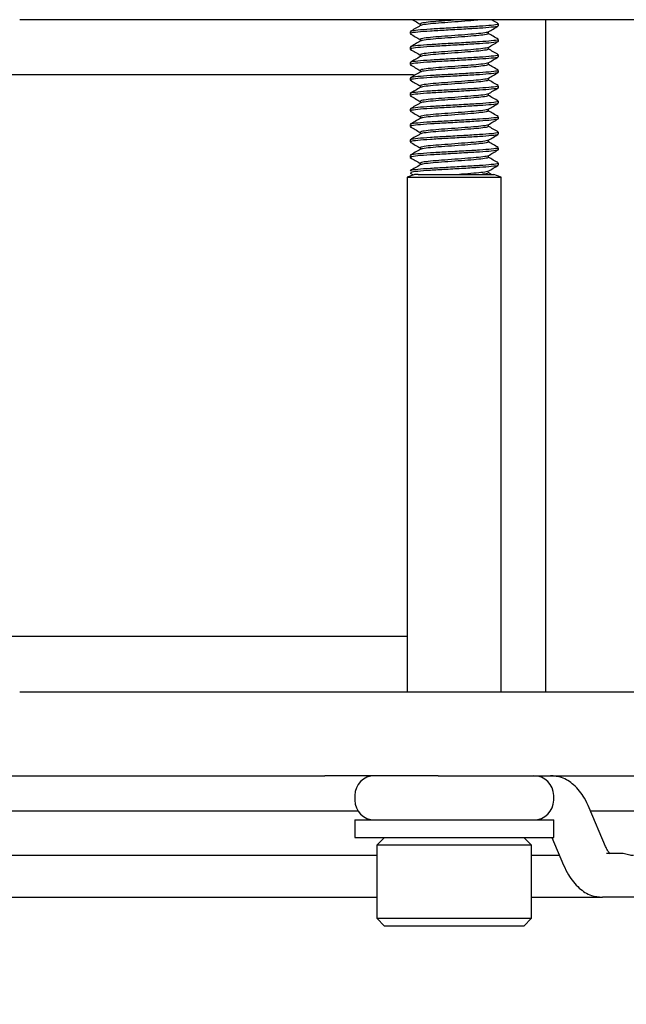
# Model space of a CAD drawing. Header units: millimetres. Extents: x 16 to 577, y 6 to 416.
# Tile 20 of 119: x 117.91 to 123.4, y 235.89 to 244.8. Entities that reach past the tile are written whole.
import ezdxf

# ---------------------------------------------------------------- set-up
doc = ezdxf.new("R2010")
doc.units = ezdxf.units.MM
doc.layers.add('SLD-0', color=7, linetype='Continuous')
doc.styles.add('SLDTEXTSTYLE0', font='TXT', dxfattribs={"width": 0.605})
doc.dimstyles.new('SLDDIMSTYLE0', dxfattribs={"dimtxt": 3.5, "dimasz": 3.5, "dimexe": 0, "dimexo": 0.0625, "dimgap": 0.875, "dimtad": 1, "dimlfac": 5, "dimrnd": 1e-09, "dimzin": 12, "dimdsep": 46, "dimtxsty": 'SLDTEXTSTYLE0', "dimsah": 1, "dimcen": 0.09, "dimadec": 0, "dimazin": 3, "dimtfac": 1, "dimtofl": 0, "dimtmove": 0, "dimatfit": 3, "dimfxl": 1, "dimfrac": 2, "dimtolj": 1, "dimtzin": 12, "dimarcsym": 0})

# ---------------------------------------------------------------- blocks, each defined once
blk = doc.blocks.new('_D_7')
at = {"layer": 'SLD-0'}
for p, q in [((68.5184, 239.0594), (68.5184, 204.0872)), ((208.5184, 239.0594), (208.5184, 204.0872)), ((68.5184, 205.0872), (208.5184, 205.0872))]:
    blk.add_line(p, q, dxfattribs=at)
for points in [[(68.5184, 205.0872), (72.0184, 204.6272), (72.0184, 205.5472)], [(208.5184, 205.0872), (205.0184, 205.5472), (205.0184, 204.6272)]]:
    blk.add_solid(points, dxfattribs=at)
at = {"layer": 'SLD-0', "insert": (134.508, 209.5989), "char_height": 3.5, "attachment_point": 1, "style": 'SLDTEXTSTYLE0'}
blk.add_mtext('700', dxfattribs=at)

msp = doc.modelspace()

# ---------------------------------------------------------------- linework, layer by layer
at = {"color": 7, "linetype": 'Continuous', "lineweight": 25}
for p, q in [((120.6727, 244.7994), (117.9106, 244.7994)), ((121.6981, 244.7994), (120.6727, 244.7994)), ((121.5338, 244.7609), (121.5338, 244.7447)), ((129.2869, 244.7994), (121.6981, 244.7994)), ((122.2428, 244.7434), (122.2428, 244.7609)), ((122.6674, 244.7994), (122.6674, 238.7194)), ((121.4428, 244.6909), (121.4428, 244.6734)), ((122.1519, 244.6734), (122.1519, 244.6897)), ((121.4428, 244.5509), (121.4428, 244.5334)), ((121.5338, 244.6209), (121.5338, 244.6047)), ((122.1519, 244.5334), (122.1519, 244.5497)), ((122.2428, 244.6034), (122.2428, 244.6209)), ((121.5338, 244.4809), (121.5338, 244.4647)), ((122.2428, 244.4634), (122.2428, 244.4809)), ((121.4428, 244.4109), (121.4428, 244.3934)), ((122.1519, 244.3934), (122.1519, 244.4097)), ((121.4744, 244.2994), (116.2184, 244.2994)), ((121.4428, 244.2709), (121.4428, 244.2534)), ((121.5338, 244.3409), (121.5338, 244.3247)), ((122.1519, 244.2534), (122.1519, 244.2697)), ((122.2428, 244.3234), (122.2428, 244.3409)), ((121.5338, 244.2009), (121.5338, 244.1847)), ((122.2428, 244.1834), (122.2428, 244.2009)), ((121.4428, 244.1309), (121.4428, 244.1134)), ((122.1519, 244.1134), (122.1519, 244.1297)), ((121.5338, 244.0609), (121.5338, 244.0447)), ((122.2428, 244.0434), (122.2428, 244.0609)), ((121.4428, 243.9909), (121.4428, 243.9734)), ((121.5338, 243.9209), (121.5338, 243.9047)), ((122.1519, 243.9734), (122.1519, 243.9897)), ((122.2428, 243.9034), (122.2428, 243.9209)), ((121.4428, 243.8509), (121.4428, 243.8334)), ((122.1519, 243.8334), (122.1519, 243.8497)), ((121.5338, 243.7809), (121.5338, 243.7647)), ((122.2428, 243.7634), (122.2428, 243.7809)), ((121.4428, 243.7109), (121.4428, 243.6934)), ((122.1519, 243.6934), (122.1519, 243.7097)), ((121.4428, 243.5709), (121.4428, 243.5534)), ((121.5338, 243.6409), (121.5338, 243.6247)), ((122.1519, 243.5534), (122.1519, 243.5697)), ((122.2428, 243.6234), (122.2428, 243.6409)), ((121.5338, 243.5009), (121.5338, 243.4847)), ((122.2428, 243.4834), (122.2428, 243.5009)), ((121.4772, 243.3971), (121.4174, 243.3754)), ((121.4447, 243.4115), (121.4724, 243.3954)), ((121.5163, 243.3994), (122.2022, 243.3994)), ((122.1759, 243.4008), (122.1499, 243.4159)), ((122.2682, 243.3754), (122.2022, 243.3994)), ((121.4174, 243.3754), (121.4174, 238.7194)), ((121.4174, 243.3754), (121.4929, 243.3754)), ((121.4929, 243.3754), (122.2682, 243.3754)), ((122.2682, 238.7194), (122.2682, 243.3754)), ((121.4174, 239.2194), (116.2184, 239.2194)), ((117.9106, 238.7194), (120.6727, 238.7194)), ((120.6727, 238.7194), (121.6981, 238.7194)), ((121.6981, 238.7194), (129.2869, 238.7194)), ((113.0115, 237.9594), (120.6727, 237.9594)), ((121.6981, 237.9594), (120.6727, 237.9594)), ((121.6981, 237.9594), (142.7472, 237.9594)), ((120.9428, 237.7794), (120.9428, 237.7394)), ((122.7428, 237.7394), (122.7428, 237.7794)), ((120.9732, 237.6394), (116.8684, 237.6394)), ((123.2121, 237.3193), (123.0648, 237.6679)), ((139.1366, 237.6394), (123.0769, 237.6394)), ((120.9428, 237.5594), (120.9428, 237.3994)), ((120.9428, 237.5594), (122.7428, 237.5594)), ((122.7428, 237.3994), (122.7428, 237.5594)), ((120.9428, 237.3994), (122.7428, 237.3994)), ((121.2128, 237.3994), (121.1428, 237.3294)), ((121.1428, 237.3294), (121.1428, 236.6694)), ((122.5428, 237.3294), (121.1428, 237.3294)), ((122.5428, 237.3294), (122.4728, 237.3994)), ((122.5428, 236.6694), (122.5428, 237.3294)), ((122.7273, 237.3994), (122.8323, 237.1509)), ((116.8684, 237.2394), (121.1428, 237.2394)), ((122.5428, 237.2394), (122.7949, 237.2394)), ((123.2196, 237.2594), (123.3452, 237.2594)), ((117.5657, 236.8594), (121.1428, 236.8594)), ((122.5428, 236.8594), (123.1834, 236.8594)), ((123.2196, 236.8594), (123.1834, 236.8594)), ((127.2733, 236.8594), (123.2196, 236.8594)), ((121.1428, 236.6694), (121.2128, 236.5994)), ((121.1428, 236.6694), (122.5428, 236.6694)), ((122.4728, 236.5994), (122.5428, 236.6694)), ((122.4728, 236.5994), (121.2128, 236.5994))]:
    msp.add_line(p, q, dxfattribs=at)
for centre, start, end in [((121.1228, 237.7794), 90, 180), ((122.5628, 237.7794), 0, 90), ((121.1228, 237.7394), 180, 270), ((122.5628, 237.7394), 270, 0)]:
    msp.add_arc(centre, 0.18, start, end, dxfattribs=at)
for points, knots in [([(121.5355, 244.7457), (121.5203, 244.7369), (121.49, 244.7193), (121.4596, 244.7017), (121.4444, 244.6929)], [0, 0, 0, 0, 0.499885, 1, 1, 1, 1]), ([(122.2355, 244.7609), (122.2371, 244.7597), (122.2423, 244.7557), (122.1857, 244.7478), (122.0766, 244.7394), (121.9288, 244.7309), (121.7694, 244.7214), (121.6197, 244.7135), (121.5069, 244.7044), (121.4456, 244.6966), (121.449, 244.6924), (121.4501, 244.6909)], [0, 0, 0, 0, 0.056066, 0.183418, 0.307509, 0.4316, 0.558952, 0.681262, 0.807509, 0.933756, 1, 1, 1, 1]), ([(122.2355, 244.7434), (122.2371, 244.7422), (122.2423, 244.7382), (122.1857, 244.7303), (122.0766, 244.7219), (121.9288, 244.7134), (121.7694, 244.7039), (121.6197, 244.696), (121.5069, 244.6869), (121.4456, 244.6791), (121.449, 244.6749), (121.4501, 244.6734)], [0, 0, 0, 0, 0.056066, 0.183418, 0.307509, 0.4316, 0.558952, 0.681262, 0.807509, 0.933756, 1, 1, 1, 1]), ([(121.4655, 244.7994), (121.4738, 244.7946), (121.4966, 244.7814), (121.5193, 244.7681), (121.5338, 244.7597)], [0, 0, 0, 0, 0.3643221, 1, 1, 1, 1]), ([(121.8895, 244.7994), (121.8547, 244.7967), (121.7803, 244.791), (121.6703, 244.7835), (121.5833, 244.7744), (121.5359, 244.7666), (121.5385, 244.7624), (121.5394, 244.7609)], [0, 0, 0, 0, 0.195929, 0.418894, 0.649067, 0.87924, 1, 1, 1, 1]), ([(122.0917, 244.7994), (122.069, 244.7969), (122.0205, 244.7915), (121.9088, 244.7835), (121.7863, 244.7739), (121.6702, 244.766), (121.5841, 244.7569), (121.5388, 244.7499), (121.5397, 244.7464), (121.5399, 244.7457)], [0, 0, 0, 0, 0.141743, 0.303415, 0.469356, 0.628698, 0.793192, 0.957685, 1, 1, 1, 1]), ([(122.1496, 244.6884), (122.1648, 244.6973), (122.1953, 244.715), (122.2258, 244.7327), (122.241, 244.7415)], [0, 0, 0, 0, 0.499756, 1, 1, 1, 1]), ([(122.2413, 244.7629), (122.2261, 244.7717), (122.2051, 244.7839), (122.1841, 244.7961), (122.1783, 244.7994)], [0, 0, 0, 0, 0.7261558, 1, 1, 1, 1]), ([(121.4447, 244.6715), (121.4599, 244.6627), (121.4896, 244.6454), (121.5193, 244.6281), (121.5338, 244.6197)], [0, 0, 0, 0, 0.513107, 1, 1, 1, 1]), ([(122.1469, 244.6884), (122.1471, 244.688), (122.1485, 244.6848), (122.1067, 244.6778), (122.0237, 244.6694), (121.9092, 244.6609), (121.7862, 244.6514), (121.6704, 244.6435), (121.5832, 244.6344), (121.5359, 244.6266), (121.5385, 244.6224), (121.5394, 244.6209)], [0, 0, 0, 0, 0.018067, 0.150556, 0.279637, 0.408719, 0.541208, 0.668429, 0.799762, 0.931096, 1, 1, 1, 1]), ([(122.1457, 244.6758), (122.1482, 244.6738), (122.1543, 244.6691), (122.1084, 244.6603), (122.0233, 244.6519), (121.9093, 244.6434), (121.7862, 244.6339), (121.6702, 244.626), (121.5841, 244.6169), (121.5388, 244.6099), (121.5397, 244.6064), (121.5399, 244.6057)], [0, 0, 0, 0, 0.091771, 0.218861, 0.342682, 0.466503, 0.593593, 0.715629, 0.841611, 0.967592, 1, 1, 1, 1]), ([(122.2413, 244.6229), (122.2261, 244.6317), (122.1956, 244.6494), (122.1651, 244.6671), (122.1499, 244.6759)], [0, 0, 0, 0, 0.500242, 1, 1, 1, 1]), ([(121.5355, 244.6057), (121.5203, 244.5969), (121.49, 244.5793), (121.4596, 244.5617), (121.4444, 244.5529)], [0, 0, 0, 0, 0.499885, 1, 1, 1, 1]), ([(122.2355, 244.6209), (122.2371, 244.6197), (122.2423, 244.6157), (122.1857, 244.6078), (122.0766, 244.5994), (121.9288, 244.5909), (121.7694, 244.5814), (121.6197, 244.5735), (121.5069, 244.5644), (121.4456, 244.5566), (121.449, 244.5524), (121.4501, 244.5509)], [0, 0, 0, 0, 0.056066, 0.183418, 0.307509, 0.4316, 0.558952, 0.681262, 0.807509, 0.933756, 1, 1, 1, 1]), ([(122.2355, 244.6034), (122.2371, 244.6022), (122.2423, 244.5982), (122.1857, 244.5903), (122.0766, 244.5819), (121.9288, 244.5734), (121.7694, 244.5639), (121.6197, 244.556), (121.5069, 244.5469), (121.4456, 244.5391), (121.449, 244.5349), (121.4501, 244.5334)], [0, 0, 0, 0, 0.056066, 0.183418, 0.307509, 0.4316, 0.558952, 0.681262, 0.807509, 0.933756, 1, 1, 1, 1]), ([(122.1469, 244.5484), (122.1471, 244.548), (122.1485, 244.5448), (122.1067, 244.5378), (122.0237, 244.5294), (121.9092, 244.5209), (121.7862, 244.5114), (121.6704, 244.5035), (121.5832, 244.4944), (121.5359, 244.4866), (121.5385, 244.4824), (121.5394, 244.4809)], [0, 0, 0, 0, 0.018067, 0.150556, 0.279637, 0.408719, 0.541208, 0.668429, 0.799762, 0.931096, 1, 1, 1, 1]), ([(122.1496, 244.5484), (122.1648, 244.5573), (122.1953, 244.575), (122.2258, 244.5927), (122.241, 244.6015)], [0, 0, 0, 0, 0.499756, 1, 1, 1, 1]), ([(121.5355, 244.4657), (121.5203, 244.4569), (121.49, 244.4393), (121.4596, 244.4217), (121.4444, 244.4129)], [0, 0, 0, 0, 0.499885, 1, 1, 1, 1]), ([(121.4447, 244.5315), (121.4599, 244.5227), (121.4896, 244.5054), (121.5193, 244.4881), (121.5338, 244.4797)], [0, 0, 0, 0, 0.513107, 1, 1, 1, 1]), ([(122.2355, 244.4809), (122.2371, 244.4797), (122.2423, 244.4757), (122.1857, 244.4678), (122.0766, 244.4594), (121.9288, 244.4509), (121.7694, 244.4414), (121.6197, 244.4335), (121.5069, 244.4244), (121.4456, 244.4166), (121.449, 244.4124), (121.4501, 244.4109)], [0, 0, 0, 0, 0.056066, 0.183418, 0.307509, 0.4316, 0.558952, 0.681262, 0.807509, 0.933756, 1, 1, 1, 1]), ([(122.2355, 244.4634), (122.2371, 244.4622), (122.2423, 244.4582), (122.1857, 244.4503), (122.0766, 244.4419), (121.9288, 244.4334), (121.7694, 244.4239), (121.6197, 244.416), (121.5069, 244.4069), (121.4456, 244.3991), (121.449, 244.3949), (121.4501, 244.3934)], [0, 0, 0, 0, 0.056066, 0.183418, 0.307509, 0.4316, 0.558952, 0.681262, 0.807509, 0.933756, 1, 1, 1, 1]), ([(122.1457, 244.5358), (122.1482, 244.5338), (122.1543, 244.5291), (122.1084, 244.5203), (122.0233, 244.5119), (121.9093, 244.5034), (121.7862, 244.4939), (121.6702, 244.486), (121.5841, 244.4769), (121.5388, 244.4699), (121.5397, 244.4664), (121.5399, 244.4657)], [0, 0, 0, 0, 0.091771, 0.218861, 0.342682, 0.466503, 0.593593, 0.715629, 0.841611, 0.967592, 1, 1, 1, 1]), ([(122.1496, 244.4084), (122.1648, 244.4173), (122.1953, 244.435), (122.2258, 244.4527), (122.241, 244.4615)], [0, 0, 0, 0, 0.499756, 1, 1, 1, 1]), ([(122.2413, 244.4829), (122.2261, 244.4917), (122.1956, 244.5094), (122.1651, 244.5271), (122.1499, 244.5359)], [0, 0, 0, 0, 0.500242, 1, 1, 1, 1]), ([(121.4447, 244.3915), (121.4599, 244.3827), (121.4896, 244.3654), (121.5193, 244.3481), (121.5338, 244.3397)], [0, 0, 0, 0, 0.513107, 1, 1, 1, 1]), ([(122.1469, 244.4084), (122.1471, 244.408), (122.1485, 244.4048), (122.1067, 244.3978), (122.0237, 244.3894), (121.9092, 244.3809), (121.7862, 244.3714), (121.6704, 244.3635), (121.5832, 244.3544), (121.5359, 244.3466), (121.5385, 244.3424), (121.5394, 244.3409)], [0, 0, 0, 0, 0.018067, 0.150556, 0.279637, 0.408719, 0.541208, 0.668429, 0.799762, 0.931096, 1, 1, 1, 1]), ([(122.1457, 244.3958), (122.1482, 244.3938), (122.1543, 244.3891), (122.1084, 244.3803), (122.0233, 244.3719), (121.9093, 244.3634), (121.7862, 244.3539), (121.6702, 244.346), (121.5841, 244.3369), (121.5388, 244.3299), (121.5397, 244.3264), (121.5399, 244.3257)], [0, 0, 0, 0, 0.091771, 0.218861, 0.342682, 0.466503, 0.593593, 0.715629, 0.841611, 0.967592, 1, 1, 1, 1]), ([(122.2413, 244.3429), (122.2261, 244.3517), (122.1956, 244.3694), (122.1651, 244.3871), (122.1499, 244.3959)], [0, 0, 0, 0, 0.500242, 1, 1, 1, 1]), ([(121.5355, 244.3257), (121.5203, 244.3169), (121.49, 244.2993), (121.4596, 244.2817), (121.4444, 244.2729)], [0, 0, 0, 0, 0.499885, 1, 1, 1, 1]), ([(122.2355, 244.3409), (122.2371, 244.3397), (122.2423, 244.3357), (122.1857, 244.3278), (122.0766, 244.3194), (121.9288, 244.3109), (121.7694, 244.3014), (121.6197, 244.2935), (121.5069, 244.2844), (121.4456, 244.2766), (121.449, 244.2724), (121.4501, 244.2709)], [0, 0, 0, 0, 0.056066, 0.183418, 0.307509, 0.4316, 0.558952, 0.681262, 0.807509, 0.933756, 1, 1, 1, 1]), ([(122.2355, 244.3234), (122.2371, 244.3222), (122.2423, 244.3182), (122.1857, 244.3103), (122.0766, 244.3019), (121.9288, 244.2934), (121.7694, 244.2839), (121.6197, 244.276), (121.5069, 244.2669), (121.4456, 244.2591), (121.449, 244.2549), (121.4501, 244.2534)], [0, 0, 0, 0, 0.0560656, 0.183418, 0.307509, 0.4316, 0.5589524, 0.6812624, 0.807509, 0.9337556, 1, 1, 1, 1]), ([(122.1496, 244.2684), (122.1648, 244.2773), (122.1953, 244.295), (122.2258, 244.3127), (122.241, 244.3215)], [0, 0, 0, 0, 0.499756, 1, 1, 1, 1]), ([(121.5355, 244.1857), (121.5203, 244.1769), (121.49, 244.1593), (121.4596, 244.1417), (121.4444, 244.1329)], [0, 0, 0, 0, 0.499885, 1, 1, 1, 1]), ([(121.4447, 244.2515), (121.4599, 244.2427), (121.4896, 244.2254), (121.5193, 244.2081), (121.5338, 244.1997)], [0, 0, 0, 0, 0.513107, 1, 1, 1, 1]), ([(122.235, 244.2028), (122.2379, 244.201), (122.2452, 244.1964), (122.1864, 244.1878), (122.0764, 244.1794), (121.9289, 244.1709), (121.7694, 244.1614), (121.6197, 244.1535), (121.5069, 244.1444), (121.4456, 244.1366), (121.449, 244.1324), (121.4501, 244.1309)], [0, 0, 0, 0, 0.0820331, 0.205882, 0.3265593, 0.4472366, 0.5710856, 0.6900308, 0.8128044, 0.935578, 1, 1, 1, 1]), ([(122.2355, 244.1834), (122.2371, 244.1822), (122.2423, 244.1782), (122.1857, 244.1703), (122.0766, 244.1619), (121.9288, 244.1534), (121.7694, 244.1439), (121.6197, 244.136), (121.5069, 244.1269), (121.4456, 244.1191), (121.449, 244.1149), (121.4501, 244.1134)], [0, 0, 0, 0, 0.056066, 0.183418, 0.307509, 0.4316, 0.558952, 0.681262, 0.807509, 0.933756, 1, 1, 1, 1]), ([(122.1469, 244.2684), (122.1471, 244.268), (122.1485, 244.2648), (122.1067, 244.2578), (122.0237, 244.2494), (121.9092, 244.2409), (121.7862, 244.2314), (121.6704, 244.2235), (121.5832, 244.2144), (121.5359, 244.2066), (121.5385, 244.2024), (121.5394, 244.2009)], [0, 0, 0, 0, 0.018067, 0.150556, 0.279637, 0.408719, 0.541208, 0.668429, 0.799762, 0.931096, 1, 1, 1, 1]), ([(122.1457, 244.2558), (122.1482, 244.2538), (122.1543, 244.2491), (122.1084, 244.2403), (122.0233, 244.2319), (121.9093, 244.2234), (121.7862, 244.2139), (121.6702, 244.206), (121.5841, 244.1969), (121.5388, 244.1899), (121.5397, 244.1864), (121.5399, 244.1857)], [0, 0, 0, 0, 0.091771, 0.218861, 0.342682, 0.466503, 0.593593, 0.715629, 0.841611, 0.967592, 1, 1, 1, 1]), ([(122.1496, 244.1284), (122.1648, 244.1373), (122.1953, 244.155), (122.2258, 244.1727), (122.241, 244.1815)], [0, 0, 0, 0, 0.499756, 1, 1, 1, 1]), ([(122.2413, 244.2029), (122.2261, 244.2117), (122.1956, 244.2294), (122.1651, 244.2471), (122.1499, 244.2559)], [0, 0, 0, 0, 0.500242, 1, 1, 1, 1]), ([(121.4447, 244.1115), (121.4599, 244.1027), (121.4896, 244.0854), (121.5193, 244.0681), (121.5338, 244.0597)], [0, 0, 0, 0, 0.513107, 1, 1, 1, 1]), ([(122.1469, 244.1284), (122.1471, 244.128), (122.1485, 244.1248), (122.1067, 244.1178), (122.0237, 244.1094), (121.9092, 244.1009), (121.7862, 244.0914), (121.6704, 244.0835), (121.5832, 244.0744), (121.5359, 244.0666), (121.5385, 244.0624), (121.5394, 244.0609)], [0, 0, 0, 0, 0.018067, 0.150556, 0.279637, 0.408719, 0.541208, 0.668429, 0.799762, 0.931096, 1, 1, 1, 1]), ([(122.1457, 244.1158), (122.1482, 244.1138), (122.1543, 244.1091), (122.1084, 244.1003), (122.0233, 244.0919), (121.9093, 244.0834), (121.7862, 244.0739), (121.6702, 244.066), (121.5841, 244.0569), (121.5388, 244.0499), (121.5397, 244.0464), (121.5399, 244.0457)], [0, 0, 0, 0, 0.091771, 0.218861, 0.342682, 0.466503, 0.593593, 0.715629, 0.841611, 0.967592, 1, 1, 1, 1]), ([(122.2413, 244.0629), (122.2261, 244.0717), (122.1956, 244.0894), (122.1651, 244.1071), (122.1499, 244.1159)], [0, 0, 0, 0, 0.500242, 1, 1, 1, 1]), ([(121.5355, 244.0457), (121.5203, 244.0369), (121.49, 244.0193), (121.4596, 244.0017), (121.4444, 243.9929)], [0, 0, 0, 0, 0.499885, 1, 1, 1, 1]), ([(122.2355, 244.0609), (122.2371, 244.0597), (122.2423, 244.0557), (122.1857, 244.0478), (122.0766, 244.0394), (121.9288, 244.0309), (121.7694, 244.0214), (121.6197, 244.0135), (121.5069, 244.0044), (121.4456, 243.9966), (121.449, 243.9924), (121.4501, 243.9909)], [0, 0, 0, 0, 0.056066, 0.183418, 0.307509, 0.4316, 0.558952, 0.681262, 0.807509, 0.933756, 1, 1, 1, 1]), ([(122.2355, 244.0434), (122.2371, 244.0422), (122.2423, 244.0382), (122.1857, 244.0303), (122.0766, 244.0219), (121.9288, 244.0134), (121.7694, 244.0039), (121.6197, 243.996), (121.5069, 243.9869), (121.4456, 243.9791), (121.449, 243.9749), (121.4501, 243.9734)], [0, 0, 0, 0, 0.056066, 0.183418, 0.307509, 0.4316, 0.558952, 0.681262, 0.807509, 0.933756, 1, 1, 1, 1]), ([(122.1496, 243.9884), (122.1648, 243.9973), (122.1953, 244.015), (122.2258, 244.0327), (122.241, 244.0415)], [0, 0, 0, 0, 0.499756, 1, 1, 1, 1]), ([(121.4447, 243.9715), (121.4599, 243.9627), (121.4896, 243.9454), (121.5193, 243.9281), (121.5338, 243.9197)], [0, 0, 0, 0, 0.513107, 1, 1, 1, 1]), ([(122.2355, 243.9209), (122.2371, 243.9197), (122.2423, 243.9157), (122.1857, 243.9078), (122.0766, 243.8994), (121.9288, 243.8909), (121.7694, 243.8814), (121.6197, 243.8735), (121.5069, 243.8644), (121.4456, 243.8566), (121.449, 243.8524), (121.4501, 243.8509)], [0, 0, 0, 0, 0.056066, 0.183418, 0.307509, 0.4316, 0.558952, 0.681262, 0.807509, 0.933756, 1, 1, 1, 1]), ([(122.1469, 243.9884), (122.1471, 243.988), (122.1485, 243.9848), (122.1067, 243.9778), (122.0237, 243.9694), (121.9092, 243.9609), (121.7862, 243.9514), (121.6704, 243.9435), (121.5832, 243.9344), (121.5359, 243.9266), (121.5385, 243.9224), (121.5394, 243.9209)], [0, 0, 0, 0, 0.018067, 0.150556, 0.279637, 0.408719, 0.541208, 0.668429, 0.799762, 0.931096, 1, 1, 1, 1]), ([(122.1457, 243.9758), (122.1482, 243.9738), (122.1543, 243.9691), (122.1084, 243.9603), (122.0233, 243.9519), (121.9093, 243.9434), (121.7862, 243.9339), (121.6702, 243.926), (121.5841, 243.9169), (121.5388, 243.9099), (121.5397, 243.9064), (121.5399, 243.9057)], [0, 0, 0, 0, 0.091771, 0.218861, 0.342682, 0.466503, 0.593593, 0.715629, 0.841611, 0.967592, 1, 1, 1, 1]), ([(122.2413, 243.9229), (122.2261, 243.9317), (122.1956, 243.9494), (122.1651, 243.9671), (122.1499, 243.9759)], [0, 0, 0, 0, 0.500242, 1, 1, 1, 1]), ([(121.5355, 243.9057), (121.5203, 243.8969), (121.49, 243.8793), (121.4596, 243.8617), (121.4444, 243.8529)], [0, 0, 0, 0, 0.499885, 1, 1, 1, 1]), ([(121.4447, 243.8315), (121.4599, 243.8227), (121.4896, 243.8054), (121.5193, 243.7881), (121.5338, 243.7797)], [0, 0, 0, 0, 0.513107, 1, 1, 1, 1]), ([(122.2355, 243.9034), (122.2371, 243.9022), (122.2423, 243.8982), (122.1857, 243.8903), (122.0766, 243.8819), (121.9288, 243.8734), (121.7694, 243.8639), (121.6197, 243.856), (121.5069, 243.8469), (121.4456, 243.8391), (121.449, 243.8349), (121.4501, 243.8334)], [0, 0, 0, 0, 0.056066, 0.183418, 0.307509, 0.4316, 0.558952, 0.681262, 0.807509, 0.933756, 1, 1, 1, 1]), ([(122.1469, 243.8484), (122.1471, 243.848), (122.1485, 243.8448), (122.1067, 243.8378), (122.0237, 243.8294), (121.9092, 243.8209), (121.7862, 243.8114), (121.6704, 243.8035), (121.5832, 243.7944), (121.5359, 243.7866), (121.5385, 243.7824), (121.5394, 243.7809)], [0, 0, 0, 0, 0.018067, 0.150556, 0.279637, 0.408719, 0.541208, 0.668429, 0.799762, 0.931096, 1, 1, 1, 1]), ([(122.1457, 243.8358), (122.1482, 243.8338), (122.1543, 243.8291), (122.1084, 243.8203), (122.0233, 243.8119), (121.9093, 243.8034), (121.7862, 243.7939), (121.6702, 243.786), (121.5841, 243.7769), (121.5388, 243.7699), (121.5397, 243.7664), (121.5399, 243.7657)], [0, 0, 0, 0, 0.091771, 0.218861, 0.342682, 0.466503, 0.593593, 0.715629, 0.841611, 0.967592, 1, 1, 1, 1]), ([(122.1496, 243.8484), (122.1648, 243.8573), (122.1953, 243.875), (122.2258, 243.8927), (122.241, 243.9015)], [0, 0, 0, 0, 0.499756, 1, 1, 1, 1]), ([(122.2413, 243.7829), (122.2261, 243.7917), (122.1956, 243.8094), (122.1651, 243.8271), (122.1499, 243.8359)], [0, 0, 0, 0, 0.500242, 1, 1, 1, 1]), ([(121.5355, 243.7657), (121.5203, 243.7569), (121.49, 243.7393), (121.4596, 243.7217), (121.4444, 243.7129)], [0, 0, 0, 0, 0.499885, 1, 1, 1, 1]), ([(122.2355, 243.7809), (122.2371, 243.7797), (122.2423, 243.7757), (122.1857, 243.7678), (122.0766, 243.7594), (121.9288, 243.7509), (121.7694, 243.7414), (121.6197, 243.7335), (121.5069, 243.7244), (121.4456, 243.7166), (121.449, 243.7124), (121.4501, 243.7109)], [0, 0, 0, 0, 0.056066, 0.183418, 0.307509, 0.4316, 0.558952, 0.681262, 0.807509, 0.933756, 1, 1, 1, 1]), ([(122.2355, 243.7634), (122.2371, 243.7622), (122.2423, 243.7582), (122.1857, 243.7503), (122.0766, 243.7419), (121.9288, 243.7334), (121.7694, 243.7239), (121.6197, 243.716), (121.5069, 243.7069), (121.4456, 243.6991), (121.449, 243.6949), (121.4501, 243.6934)], [0, 0, 0, 0, 0.056066, 0.183418, 0.307509, 0.4316, 0.558952, 0.681262, 0.807509, 0.933756, 1, 1, 1, 1]), ([(122.1496, 243.7084), (122.1648, 243.7173), (122.1953, 243.735), (122.2258, 243.7527), (122.241, 243.7615)], [0, 0, 0, 0, 0.499756, 1, 1, 1, 1]), ([(121.4447, 243.6915), (121.4599, 243.6827), (121.4896, 243.6654), (121.5193, 243.6481), (121.5338, 243.6397)], [0, 0, 0, 0, 0.513107, 1, 1, 1, 1]), ([(122.1469, 243.7084), (122.1471, 243.708), (122.1485, 243.7048), (122.1067, 243.6978), (122.0237, 243.6894), (121.9092, 243.6809), (121.7862, 243.6714), (121.6704, 243.6635), (121.5832, 243.6544), (121.5359, 243.6466), (121.5385, 243.6424), (121.5394, 243.6409)], [0, 0, 0, 0, 0.018067, 0.150556, 0.279637, 0.408719, 0.541208, 0.668429, 0.799762, 0.931096, 1, 1, 1, 1]), ([(122.1457, 243.6958), (122.1482, 243.6938), (122.1543, 243.6891), (122.1084, 243.6803), (122.0233, 243.6719), (121.9093, 243.6634), (121.7862, 243.6539), (121.6702, 243.646), (121.5841, 243.6369), (121.5388, 243.6299), (121.5397, 243.6264), (121.5399, 243.6257)], [0, 0, 0, 0, 0.091771, 0.218861, 0.342682, 0.466503, 0.593593, 0.715629, 0.841611, 0.967592, 1, 1, 1, 1]), ([(122.2413, 243.6429), (122.2261, 243.6517), (122.1956, 243.6694), (122.1651, 243.6871), (122.1499, 243.6959)], [0, 0, 0, 0, 0.500242, 1, 1, 1, 1]), ([(121.5355, 243.6257), (121.5203, 243.6169), (121.49, 243.5993), (121.4596, 243.5817), (121.4444, 243.5729)], [0, 0, 0, 0, 0.499885, 1, 1, 1, 1]), ([(122.2355, 243.6409), (122.2371, 243.6397), (122.2423, 243.6357), (122.1857, 243.6278), (122.0766, 243.6194), (121.9288, 243.6109), (121.7694, 243.6014), (121.6197, 243.5935), (121.5069, 243.5844), (121.4456, 243.5766), (121.449, 243.5724), (121.4501, 243.5709)], [0, 0, 0, 0, 0.0560656, 0.183418, 0.307509, 0.4316, 0.5589524, 0.6812624, 0.807509, 0.9337556, 1, 1, 1, 1]), ([(122.2355, 243.6234), (122.2371, 243.6222), (122.2423, 243.6182), (122.1857, 243.6103), (122.0766, 243.6019), (121.9288, 243.5934), (121.7694, 243.5839), (121.6197, 243.576), (121.5069, 243.5669), (121.4456, 243.5591), (121.449, 243.5549), (121.4501, 243.5534)], [0, 0, 0, 0, 0.0560656, 0.183418, 0.307509, 0.4316, 0.5589524, 0.6812624, 0.807509, 0.9337556, 1, 1, 1, 1]), ([(122.1469, 243.5684), (122.1471, 243.568), (122.1485, 243.5648), (122.1067, 243.5578), (122.0237, 243.5494), (121.9092, 243.5409), (121.7862, 243.5314), (121.6704, 243.5235), (121.5832, 243.5144), (121.5359, 243.5066), (121.5385, 243.5024), (121.5394, 243.5009)], [0, 0, 0, 0, 0.018067, 0.150556, 0.279637, 0.408719, 0.541208, 0.668429, 0.799762, 0.931096, 1, 1, 1, 1]), ([(122.1496, 243.5684), (122.1648, 243.5773), (122.1953, 243.595), (122.2258, 243.6127), (122.241, 243.6215)], [0, 0, 0, 0, 0.499756, 1, 1, 1, 1]), ([(121.5355, 243.4857), (121.5203, 243.4769), (121.49, 243.4593), (121.4596, 243.4417), (121.4444, 243.4329)], [0, 0, 0, 0, 0.499885, 1, 1, 1, 1]), ([(121.4447, 243.5515), (121.4599, 243.5427), (121.4896, 243.5254), (121.5193, 243.5081), (121.5338, 243.4997)], [0, 0, 0, 0, 0.513107, 1, 1, 1, 1]), ([(122.2355, 243.5009), (122.2371, 243.4997), (122.2423, 243.4957), (122.1857, 243.4878), (122.0766, 243.4794), (121.9288, 243.4709), (121.7694, 243.4614), (121.6197, 243.4535), (121.5069, 243.4444), (121.4456, 243.4366), (121.449, 243.4324), (121.4501, 243.4309)], [0, 0, 0, 0, 0.056066, 0.183418, 0.307509, 0.4316, 0.558952, 0.681262, 0.807509, 0.933756, 1, 1, 1, 1]), ([(122.2355, 243.4834), (122.2371, 243.4822), (122.2423, 243.4782), (122.1857, 243.4703), (122.0766, 243.4619), (121.9288, 243.4534), (121.7694, 243.4439), (121.6197, 243.436), (121.5069, 243.4269), (121.4456, 243.4191), (121.449, 243.4149), (121.4501, 243.4134)], [0, 0, 0, 0, 0.056066, 0.183418, 0.307509, 0.4316, 0.558952, 0.681262, 0.807509, 0.933756, 1, 1, 1, 1]), ([(122.1457, 243.5558), (122.1482, 243.5538), (122.1543, 243.5491), (122.1084, 243.5403), (122.0233, 243.5319), (121.9093, 243.5234), (121.7862, 243.5139), (121.6702, 243.506), (121.5841, 243.4969), (121.5388, 243.4899), (121.5397, 243.4864), (121.5399, 243.4857)], [0, 0, 0, 0, 0.091771, 0.218861, 0.342682, 0.466503, 0.593593, 0.715629, 0.841611, 0.967592, 1, 1, 1, 1]), ([(122.1496, 243.4284), (122.1648, 243.4373), (122.1953, 243.455), (122.2258, 243.4727), (122.241, 243.4815)], [0, 0, 0, 0, 0.499756, 1, 1, 1, 1]), ([(122.2413, 243.5029), (122.2261, 243.5117), (122.1956, 243.5294), (122.1651, 243.5471), (122.1499, 243.5559)], [0, 0, 0, 0, 0.500242, 1, 1, 1, 1]), ([(121.5163, 243.3994), (121.4986, 243.3984), (121.4753, 243.3972), (121.4772, 243.396), (121.4776, 243.3958)], [0, 0, 0, 0, 0.760975, 1, 1, 1, 1]), ([(122.1469, 243.4284), (122.1471, 243.428), (122.1485, 243.4248), (122.1067, 243.4178), (122.0239, 243.4094), (121.9417, 243.4034), (121.8961, 243.3999), (121.8898, 243.3994)], [0, 0, 0, 0, 0.042067, 0.350556, 0.651112, 0.951667, 1, 1, 1, 1]), ([(122.1457, 243.4158), (122.1483, 243.4138), (122.1544, 243.4091), (122.1227, 243.4031), (122.0967, 243.3997), (122.094, 243.3994)], [0, 0, 0, 0, 0.393041, 0.937345, 1, 1, 1, 1]), ([(123.0648, 237.6679), (123.0508, 237.698), (123.0133, 237.7784), (122.9352, 237.8756), (122.8257, 237.9475), (122.7478, 237.9558), (122.7137, 237.9594)], [0, 0, 0, 0, 0.193879, 0.518661, 0.78959, 1, 1, 1, 1]), ([(123.2492, 237.2534), (123.2504, 237.2527), (123.2546, 237.2501), (123.2325, 237.2739), (123.2175, 237.3073), (123.2121, 237.3193)], [0, 0, 0, 0, 0.199479, 0.71292, 1, 1, 1, 1]), ([(123.3452, 237.2594), (123.3535, 237.259), (123.37, 237.2582), (123.3965, 237.2528), (123.4212, 237.2463), (123.4423, 237.2409), (123.4582, 237.2385), (123.4624, 237.2404), (123.4643, 237.2413)], [0, 0, 0, 0, 0.161494, 0.323608, 0.487891, 0.658555, 0.839502, 1, 1, 1, 1]), ([(122.8323, 237.1509), (122.8463, 237.1208), (122.8839, 237.0403), (122.962, 236.9432), (123.0714, 236.8713), (123.1493, 236.863), (123.1834, 236.8594)], [0, 0, 0, 0, 0.193879, 0.518661, 0.78959, 1, 1, 1, 1])]:
    msp.add_open_spline(points, degree=3, knots=knots, dxfattribs=at)

# ---------------------------------------------------------------- dimensions: what is measured, and where the dimension line sits
at = {"layer": 'SLD-0'}
dim = msp.add_linear_dim(base=(208.5184, 205.0872), p1=(68.5184, 239.0594), p2=(208.5184, 239.0594), dimstyle='SLDDIMSTYLE0', dxfattribs=at)
dim.commit()
dim.dimension.update_dxf_attribs({"geometry": '_D_7', "text_midpoint": (138.5184, 205.0872), "dimtype": 160})

doc.saveas('drawing.dxf')
